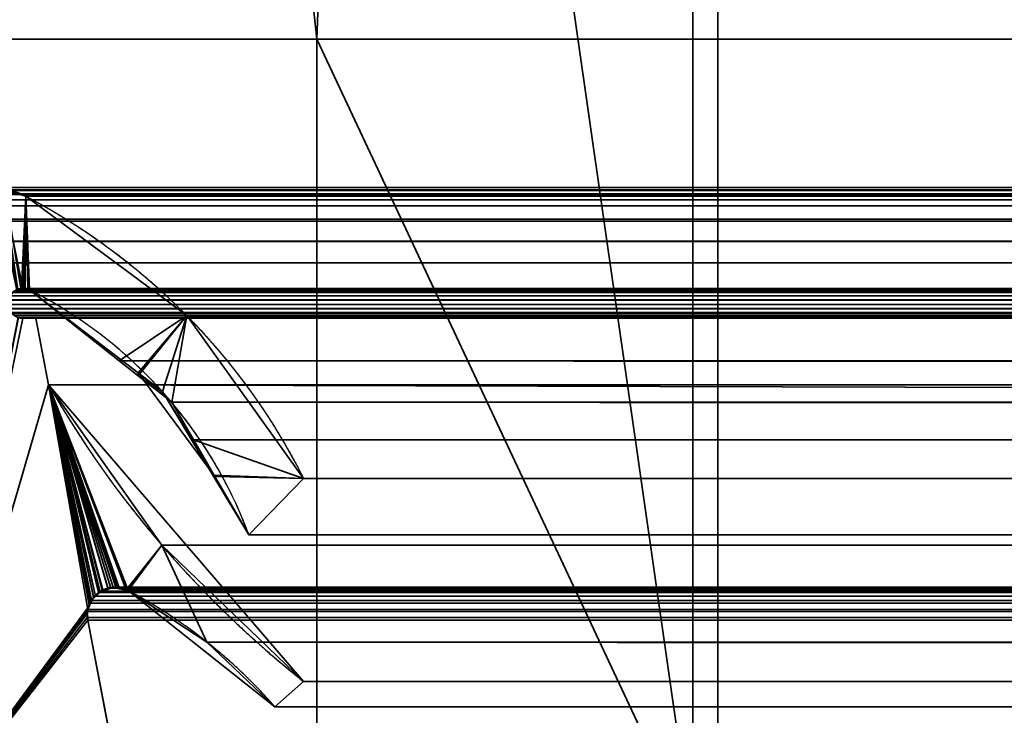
# Model space of a CAD drawing. Header units: millimetres. Extents: x -490 to 6690, y -115 to 132.
# Tile 88 of 256: x -308 to -298, y 5 to 12. Entities that reach past the tile are written whole.
import ezdxf

# ---------------------------------------------------------------- set-up
doc = ezdxf.new("R2010")
doc.units = ezdxf.units.MM
doc.layers.add('151', color=7, linetype='Continuous', true_color=0xffffff)

# ---------------------------------------------------------------- blocks, each defined once
blk = doc.blocks.new('UG_SURFACE_001')
at = {"layer": '151', "color": 252, "linetype": 'Continuous', "lineweight": 35}
for points in [[(490, -6.2, 2201.9999), (490, 113.2, 2201.9999), (-490, 113.2, 2201.9999), (-490, -6.2, 2201.9999)], [(-340, -6.2, 2052), (-340, 113.2, 2052), (340, 113.2, 2052), (340, -6.2, 2052)]]:
    blk.add_3dface(points, dxfattribs=at)
blk = doc.blocks.new('UG_SURFACE_045')
at = {"layer": '151', "color": 14, "linetype": 'Continuous', "lineweight": 35}
for points in [[(317.3, -10, 2024.3001), (317.3, 19, 2024.3001), (-317.3, 19, 2024.3001), (-317.3, -10, 2024.3001)], [(313.25, 16.25, 2020.2501), (313.25, -22, 2020.2501), (-313.25, -22, 2020.2501), (-313.25, 16.25, 2020.2501)]]:
    blk.add_3dface(points, dxfattribs=at)
blk = doc.blocks.new('UG_SURFACE_046')
at = {"layer": '151', "color": 7, "linetype": 'Continuous', "lineweight": 35}
for points in [[(-313.25, 16, 2020.2501), (-313.25, -22, 2020.2501), (313.25, -22, 2020.2501), (313.25, 16, 2020.2501)], [(313, 16, 2020), (313, -22, 2020), (-313, -22, 2020), (-313, 16, 2020)]]:
    blk.add_3dface(points, dxfattribs=at)
blk = doc.blocks.new('UG_SURFACE_053')
at = {"layer": '151', "color": 46, "linetype": 'Continuous', "lineweight": 35}
for points in [[(-308.1941, 10.5165, -8), (-308.1291, 10.4979, -8), (-307.9302, 9.5096, -8), (-307.9793, 9.503, -8)], [(-308.1291, 10.4979, -8), (-308.128, 10.4948, 2015.1279), (-307.8995, 10.4321, 2014.8995)], [(-307.8995, 10.4321, 2014.8995), (-307.8995, 10.4321, -8), (-308.1291, 10.4979, -8)], [(-308.1291, 10.4979, -8), (-307.8995, 10.4321, -8), (-307.9205, 9.511, -8), (-307.9302, 9.5096, -8)], [(-307.9793, 9.4973, 2014.9794), (-307.9457, 9.5105, 2014.9457), (-307.8995, 10.4321, 2014.8995), (-308.128, 10.4948, 2015.1279)], [(-307.8995, 10.4321, 2014.8995), (-307.9457, 9.5105, 2014.9457), (-307.9308, 9.5077, 2014.9307)], [(-307.9308, 9.5077, 2014.9307), (-307.8816, 9.4987, 2014.8816), (-307.8995, 10.4321, 2014.8995)], [(-307.8819, 9.5004, -8), (-307.9205, 9.511, -8), (-307.8995, 10.4321, -8)], [(-306.2958, 9.2394, -8), (-307.8995, 10.4321, -8), (-307.8995, 10.4321, 2014.8995), (-306.2958, 9.2394, 2013.2957)], [(-307.8995, 10.4321, -8), (-307.8633, 9.4954, -8), (-307.8819, 9.5004, -8)], [(-306.7818, 8.6672, -8), (-307.8633, 9.4954, -8), (-307.8995, 10.4321, -8), (-306.2958, 9.2394, -8)], [(-306.2958, 9.2394, 2013.2957), (-307.8995, 10.4321, 2014.8995), (-307.8633, 9.4954, 2014.8633), (-306.7795, 8.638, 2013.7796)], [(-307.8816, 9.4987, 2014.8816), (-307.8633, 9.4954, 2014.8633), (-307.8995, 10.4321, 2014.8995)], [(-307.9308, 9.5077, 2014.9307), (-307.9457, 9.5105, 2014.9457), (-307.9793, 9.503, -8)], [(-307.9457, 9.5105, 2014.9457), (-307.9793, 9.4973, 2014.9794), (-307.9793, 9.503, -8)], [(-307.9793, 9.503, -8), (-307.9302, 9.5096, -8), (-307.9308, 9.5077, 2014.9307)], [(-307.9308, 9.5077, 2014.9307), (-307.9302, 9.5096, -8), (-307.9205, 9.511, -8)], [(-307.8816, 9.4987, 2014.8816), (-307.9308, 9.5077, 2014.9307), (-307.9205, 9.511, -8)], [(-307.9205, 9.511, -8), (-307.8819, 9.5004, -8), (-307.8816, 9.4987, 2014.8816)], [(-307.8819, 9.5004, -8), (-307.8633, 9.4954, -8), (-307.8633, 9.4954, 2014.8633)], [(-307.8633, 9.4954, 2014.8633), (-307.8816, 9.4987, 2014.8816), (-307.8819, 9.5004, -8)], [(-307.8633, 9.4954, -8), (-306.7818, 8.6672, -8), (-306.7795, 8.638, 2013.7796)], [(-306.7795, 8.638, 2013.7796), (-307.8633, 9.4954, 2014.8633), (-307.8633, 9.4954, -8)], [(-306.2958, 9.2394, -8), (-306.539, 8.4812, -8), (-306.7818, 8.6672, -8)], [(-306.7795, 8.638, 2013.7796), (-306.4464, 8.3745, 2013.4463), (-306.2958, 9.2394, 2013.2957)], [(-306.0358, 7.6475, -8), (-306.539, 8.4812, -8), (-306.2958, 9.2394, -8), (-305.1319, 7.6146, -8)], [(-305.1319, 7.6146, 2012.1319), (-306.2958, 9.2394, 2013.2957), (-306.4464, 8.3745, 2013.4463), (-306.0156, 7.6345, 2013.0155)], [(-306.2958, 9.2394, 2013.2957), (-305.1319, 7.6146, 2012.1319), (-305.1319, 7.6146, -8), (-306.2958, 9.2394, -8)], [(-307.9775, 9.2228, -8), (-307.9303, 9.2132, -8), (-309, 4, -8)], [(-309, 4, 2016), (-307.9303, 9.2132, 2014.9302), (-307.9778, 9.2223, 2014.9777)], [(-307.9303, 9.2132, -8), (-307.8024, 9.2132, -8), (-307.6745, 8.5488, -8), (-309, 4, -8)], [(-309, 4, 2016), (-307.6745, 8.5488, 2014.6744), (-307.8024, 9.2132, 2014.8025), (-307.9303, 9.2132, 2014.9302)], [(-307.9775, 9.2228, -8), (-307.9778, 9.2223, 2014.9777), (-307.9303, 9.2132, 2014.9302)], [(-307.9303, 9.2132, 2014.9302), (-307.9303, 9.2132, -8), (-307.9775, 9.2228, -8)], [(-307.9303, 9.2132, 2014.9302), (-307.8024, 9.2132, 2014.8025), (-307.8024, 9.2132, -8), (-307.9303, 9.2132, -8)], [(-307.6745, 8.5488, -8), (-307.8024, 9.2132, -8), (-307.8024, 9.2132, 2014.8025), (-307.6745, 8.5488, 2014.6744)], [(-306.7818, 8.6672, -8), (-306.539, 8.4812, -8), (-306.0156, 7.6345, 2013.0155)], [(-306.0156, 7.6345, 2013.0155), (-306.4464, 8.3745, 2013.4463), (-306.7818, 8.6672, -8)], [(-306.4464, 8.3745, 2013.4463), (-306.7795, 8.638, 2013.7796), (-306.7818, 8.6672, -8)], [(-309, 4, -8), (-307.6745, 8.5488, -8), (-307.2627, 6.3582, -8), (-307.2667, 6.348, -8)], [(-307.6745, 8.5488, 2014.6744), (-309, 4, 2016), (-307.2881, 6.2761, 2014.2882), (-307.2708, 6.3496, 2014.2708)], [(-307.6745, 8.5488, -8), (-306.5441, 6.948, 2013.5441), (-305.1319, 5.5893, 2012.1319)], [(-307.6745, 8.5488, -8), (-307.6745, 8.5488, 2014.6744), (-306.5441, 6.948, 2013.5441)], [(-305.1319, 5.5893, 2012.1319), (-305.1319, 5.5893, -8), (-307.6745, 8.5488, -8)], [(-307.6745, 8.5488, -8), (-307.2468, 6.3987, -8), (-307.2627, 6.3582, -8)], [(-307.6745, 8.5488, -8), (-307.1764, 6.4747, -8), (-307.2239, 6.4235, -8)], [(-307.6745, 8.5488, -8), (-307.0832, 6.5196, -8), (-307.1621, 6.4816, -8)], [(-307.6745, 8.5488, -8), (-306.881, 6.4965, -8), (-306.901, 6.5027, -8)], [(-307.1621, 6.4816, -8), (-307.1764, 6.4747, -8), (-307.6745, 8.5488, -8)], [(-307.6745, 8.5488, -8), (-306.9799, 6.5272, -8), (-306.9877, 6.5267, -8)], [(-307.6745, 8.5488, -8), (-305.1319, 5.5893, -8), (-305.4162, 5.334, -8), (-306.881, 6.4965, -8)], [(-307.2239, 6.4235, -8), (-307.2468, 6.3987, -8), (-307.6745, 8.5488, -8)], [(-306.901, 6.5027, -8), (-306.9799, 6.5272, -8), (-307.6745, 8.5488, -8)], [(-306.9877, 6.5267, -8), (-307.0816, 6.5197, -8), (-307.0832, 6.5196, -8), (-307.6745, 8.5488, -8)], [(-307.6745, 8.5488, 2014.6744), (-307.004, 6.5289, 2014.004), (-306.9882, 6.5248, 2013.9883)], [(-306.9882, 6.5248, 2013.9883), (-306.9006, 6.5017, 2013.9005), (-306.5441, 6.948, 2013.5441), (-307.6745, 8.5488, 2014.6744)], [(-307.6745, 8.5488, 2014.6744), (-307.1343, 6.5004, 2014.1342), (-307.0808, 6.5121, 2014.0808)], [(-307.0808, 6.5121, 2014.0808), (-307.004, 6.5289, 2014.004), (-307.6745, 8.5488, 2014.6744)], [(-307.6745, 8.5488, 2014.6744), (-307.2276, 6.4258, 2014.2276), (-307.227, 6.4262, 2014.2269), (-307.1612, 6.4789, 2014.1611)], [(-307.1612, 6.4789, 2014.1611), (-307.1343, 6.5004, 2014.1342), (-307.6745, 8.5488, 2014.6744)], [(-307.2708, 6.3496, 2014.2708), (-307.2702, 6.3523, 2014.2701), (-307.6745, 8.5488, 2014.6744)], [(-307.2702, 6.3523, 2014.2701), (-307.2663, 6.359, 2014.2663), (-307.2276, 6.4258, 2014.2276), (-307.6745, 8.5488, 2014.6744)], [(-306.539, 8.4812, -8), (-306.0358, 7.6475, -8), (-306.0156, 7.6345, 2013.0155)], [(-306.0358, 7.6475, -8), (-305.6771, 7.0532, -8), (-305.6771, 7.0532, 2012.6772)], [(-305.6771, 7.0532, 2012.6772), (-306.0156, 7.6345, 2013.0155), (-306.0358, 7.6475, -8)], [(-305.1319, 7.6146, -8), (-305.6771, 7.0532, -8), (-306.0358, 7.6475, -8)], [(-306.0156, 7.6345, 2013.0155), (-305.6771, 7.0532, 2012.6772), (-305.1319, 7.6146, 2012.1319)], [(-305.6771, 7.0532, -8), (-305.1319, 7.6146, -8), (-305.1319, 7.6146, 2012.1319), (-305.6771, 7.0532, 2012.6772)], [(-306.9006, 6.5017, 2013.9005), (-306.881, 6.4965, 2013.881), (-306.5441, 6.948, 2013.5441)], [(-306.5441, 6.948, 2013.5441), (-306.881, 6.4965, 2013.881), (-306.0956, 5.9821, 2013.0956)], [(-306.0956, 5.9821, 2013.0956), (-305.4162, 5.334, 2012.4161), (-305.1319, 5.5893, 2012.1319), (-306.5441, 6.948, 2013.5441)], [(-307.1764, 6.4747, -8), (-307.1621, 6.4816, -8), (-307.1612, 6.4789, 2014.1611)], [(-307.1621, 6.4816, -8), (-307.0832, 6.5196, -8), (-307.0808, 6.5121, 2014.0808)], [(-307.0808, 6.5121, 2014.0808), (-307.1343, 6.5004, 2014.1342), (-307.1621, 6.4816, -8)], [(-307.1343, 6.5004, 2014.1342), (-307.1612, 6.4789, 2014.1611), (-307.1621, 6.4816, -8)], [(-307.0832, 6.5196, -8), (-307.0816, 6.5197, -8), (-307.0808, 6.5121, 2014.0808)], [(-306.9882, 6.5248, 2013.9883), (-307.004, 6.5289, 2014.004), (-307.0816, 6.5197, -8)], [(-307.004, 6.5289, 2014.004), (-307.0808, 6.5121, 2014.0808), (-307.0816, 6.5197, -8)], [(-307.0816, 6.5197, -8), (-306.9877, 6.5267, -8), (-306.9882, 6.5248, 2013.9883)], [(-306.9882, 6.5248, 2013.9883), (-306.9877, 6.5267, -8), (-306.9799, 6.5272, -8)], [(-306.9006, 6.5017, 2013.9005), (-306.9882, 6.5248, 2013.9883), (-306.9799, 6.5272, -8)], [(-306.9799, 6.5272, -8), (-306.901, 6.5027, -8), (-306.9006, 6.5017, 2013.9005)], [(-306.901, 6.5027, -8), (-306.881, 6.4965, -8), (-306.881, 6.4965, 2013.881)], [(-306.881, 6.4965, 2013.881), (-306.9006, 6.5017, 2013.9005), (-306.901, 6.5027, -8)], [(-306.881, 6.4965, -8), (-305.4162, 5.334, -8), (-305.4162, 5.334, 2012.4161)], [(-305.4162, 5.334, 2012.4161), (-306.0956, 5.9821, 2013.0956), (-306.881, 6.4965, -8)], [(-306.0956, 5.9821, 2013.0956), (-306.881, 6.4965, 2013.881), (-306.881, 6.4965, -8)], [(-307.2276, 6.4258, 2014.2276), (-307.2663, 6.359, 2014.2663), (-307.2627, 6.3582, -8)], [(-307.2627, 6.3582, -8), (-307.2468, 6.3987, -8), (-307.2276, 6.4258, 2014.2276)], [(-307.2468, 6.3987, -8), (-307.2239, 6.4235, -8), (-307.227, 6.4262, 2014.2269)], [(-307.227, 6.4262, 2014.2269), (-307.2276, 6.4258, 2014.2276), (-307.2468, 6.3987, -8)], [(-307.1612, 6.4789, 2014.1611), (-307.227, 6.4262, 2014.2269), (-307.2239, 6.4235, -8)], [(-307.2239, 6.4235, -8), (-307.1764, 6.4747, -8), (-307.1612, 6.4789, 2014.1611)], [(-307.2667, 6.348, -8), (-307.2845, 6.3023, -8), (-309, 4, -8)], [(-309, 4, -8), (-307.2845, 6.3023, -8), (-307.2844, 6.2716, -8)], [(-307.2708, 6.3496, 2014.2708), (-307.2881, 6.2761, 2014.2882), (-307.2845, 6.3023, -8)], [(-307.2845, 6.3023, -8), (-307.2881, 6.2761, 2014.2882), (-307.2878, 6.2716, 2014.2879)], [(-307.2878, 6.2716, 2014.2879), (-307.2844, 6.2716, -8), (-307.2845, 6.3023, -8)], [(-307.2845, 6.3023, -8), (-307.2667, 6.348, -8), (-307.2708, 6.3496, 2014.2708)], [(-307.2702, 6.3523, 2014.2701), (-307.2708, 6.3496, 2014.2708), (-307.2667, 6.348, -8)], [(-307.2663, 6.359, 2014.2663), (-307.2702, 6.3523, 2014.2701), (-307.2667, 6.348, -8)], [(-307.2667, 6.348, -8), (-307.2627, 6.3582, -8), (-307.2663, 6.359, 2014.2663)], [(-307.2878, 6.2716, 2014.2879), (-307.2881, 6.2761, 2014.2882), (-309, 4, 2016)], [(-307.2844, 6.2716, -8), (-307.2842, 6.1988, -8), (-309, 4, -8)], [(-309, 4, 2016), (-307.2842, 6.1988, 2014.2841), (-307.2878, 6.2716, 2014.2879)], [(-309, 4, -8), (-307.2842, 6.1988, -8), (-307.0519, 4.9927, -8)], [(-307.0519, 4.9927, 2014.0519), (-307.2842, 6.1988, 2014.2841), (-309, 4, 2016)], [(-307.2844, 6.2716, -8), (-307.2878, 6.2716, 2014.2879), (-307.2842, 6.1988, 2014.2841)], [(-307.2842, 6.1988, 2014.2841), (-307.2842, 6.1988, -8), (-307.2844, 6.2716, -8)], [(-307.0519, 4.9927, -8), (-307.2842, 6.1988, -8), (-307.2842, 6.1988, 2014.2841), (-307.0519, 4.9927, 2014.0519)], [(-305.4162, 5.334, -8), (-305.1319, 5.5893, -8), (-305.1319, 5.5893, 2012.1319), (-305.4162, 5.334, 2012.4161)]]:
    blk.add_3dface(points, dxfattribs=at)
blk = doc.blocks.new('UG_SURFACE_054')
at = {"layer": '151', "color": 46, "linetype": 'Continuous', "lineweight": 35}
for points in [[(-308.2112, 10.5176, 2015.2111), (-308.3244, 10.4957, 2015.3244), (308.3244, 10.4957, 2015.3244)], [(-308.2112, 10.5176, 2015.2111), (308.3244, 10.4957, 2015.3244), (308.2112, 10.5176, 2015.2111)], [(308.2112, 10.5176, 2015.2111), (-308.1089, 10.4895, 2015.1088), (-308.2112, 10.5176, 2015.2111)], [(-308.2112, 10.5176, 2015.2111), (-308.1089, 10.4895, 2015.1088), (-307.9501, 9.5088, 2014.95), (-307.9922, 9.4923, 2014.9922)], [(308.2112, 10.5176, 2015.2111), (308.1089, 10.4895, 2015.1088), (-308.1089, 10.4895, 2015.1088)], [(-308.6605, 10.3959, 2015.6605), (308.6605, 10.3959, 2015.6605), (308.5645, 10.4492, 2015.5644)], [(-308.5645, 10.4492, 2015.5644), (-308.6605, 10.3959, 2015.6605), (308.5645, 10.4492, 2015.5644)], [(308.5645, 10.4492, 2015.5644), (308.5384, 10.4542, 2015.5385), (-308.5384, 10.4542, 2015.5385), (-308.5645, 10.4492, 2015.5644)], [(308.3244, 10.4957, 2015.3244), (-308.3244, 10.4957, 2015.3244), (-308.5384, 10.4542, 2015.5385), (308.5384, 10.4542, 2015.5385)], [(307.8995, 10.4321, 2014.8995), (-307.8995, 10.4321, 2014.8995), (-308.1089, 10.4895, 2015.1088), (308.1089, 10.4895, 2015.1088)], [(-308.1089, 10.4895, 2015.1088), (-307.8995, 10.4321, 2014.8995), (-307.9457, 9.5105, 2014.9457), (-307.9501, 9.5088, 2014.95)], [(-307.9062, 9.5032, 2014.9062), (-307.9457, 9.5105, 2014.9457), (-307.8995, 10.4321, 2014.8995)], [(-307.8995, 10.4321, 2014.8995), (-307.8633, 9.4954, 2014.8633), (-307.9062, 9.5032, 2014.9062)], [(-306.2958, 9.2394, 2013.2957), (-307.8995, 10.4321, 2014.8995), (307.8995, 10.4321, 2014.8995), (306.2958, 9.2394, 2013.2957)], [(-306.9704, 8.789, 2013.9704), (-307.8633, 9.4954, 2014.8633), (-307.8995, 10.4321, 2014.8995), (-306.2958, 9.2394, 2013.2957)], [(308.8611, 10.2028, 2015.861), (308.7221, 10.3366, 2015.722), (-308.7221, 10.3366, 2015.722), (-308.8611, 10.2028, 2015.861)], [(-308.6605, 10.3959, 2015.6605), (-308.7221, 10.3366, 2015.722), (308.7221, 10.3366, 2015.722)], [(-308.6605, 10.3959, 2015.6605), (308.7221, 10.3366, 2015.722), (308.6605, 10.3959, 2015.6605)], [(308.8716, 10.1812, 2015.8715), (-308.8716, 10.1812, 2015.8715), (-308.9671, 9.9843, 2015.9671), (308.9671, 9.9843, 2015.9671)], [(-308.8716, 10.1812, 2015.8715), (308.8716, 10.1812, 2015.8715), (308.8611, 10.2028, 2015.861)], [(-308.8611, 10.2028, 2015.861), (-308.8716, 10.1812, 2015.8715), (308.8611, 10.2028, 2015.861)], [(-308.9698, 9.9788, 2015.9698), (-309, 9.7678, 2016), (309, 9.7678, 2016)], [(308.9698, 9.9788, 2015.9698), (308.9671, 9.9843, 2015.9671), (-308.9671, 9.9843, 2015.9671), (-308.9698, 9.9788, 2015.9698)], [(-308.9698, 9.9788, 2015.9698), (309, 9.7678, 2016), (308.9698, 9.9788, 2015.9698)], [(-309, 9.7678, 2016), (-309, 4, 2016), (309, 4, 2016), (309, 9.7678, 2016)], [(308.0749, 9.3964, 2015.075), (-308.0749, 9.3964, 2015.075), (-308.0595, 9.4365, 2015.0595)], [(-308.0595, 9.4365, 2015.0595), (-308.0584, 9.4378, 2015.0585), (308.0584, 9.4378, 2015.0585), (308.0595, 9.4365, 2015.0595)], [(308.0595, 9.4365, 2015.0595), (308.0749, 9.3964, 2015.075), (-308.0595, 9.4365, 2015.0595)], [(308.0584, 9.4378, 2015.0585), (-308.0584, 9.4378, 2015.0585), (-308.0293, 9.4707, 2015.0292), (308.0293, 9.4707, 2015.0292)], [(308.0198, 9.4814, 2015.0197), (-308.0293, 9.4707, 2015.0292), (-308.0198, 9.4814, 2015.0197)], [(308.0198, 9.4814, 2015.0197), (308.0293, 9.4707, 2015.0292), (-308.0293, 9.4707, 2015.0292)], [(-308.0198, 9.4814, 2015.0197), (-307.9922, 9.4923, 2014.9922), (307.9922, 9.4923, 2014.9922), (308.0198, 9.4814, 2015.0197)], [(307.9922, 9.4923, 2014.9922), (-307.9922, 9.4923, 2014.9922), (-307.9501, 9.5088, 2014.95), (307.9501, 9.5088, 2014.95)], [(307.9457, 9.5105, 2014.9457), (-307.9501, 9.5088, 2014.95), (-307.9457, 9.5105, 2014.9457)], [(307.9457, 9.5105, 2014.9457), (307.9501, 9.5088, 2014.95), (-307.9501, 9.5088, 2014.95)], [(-307.9457, 9.5105, 2014.9457), (307.9062, 9.5032, 2014.9062), (307.9457, 9.5105, 2014.9457)], [(-307.9457, 9.5105, 2014.9457), (-307.9062, 9.5032, 2014.9062), (307.9062, 9.5032, 2014.9062)], [(307.9062, 9.5032, 2014.9062), (-307.9062, 9.5032, 2014.9062), (-307.8633, 9.4954, 2014.8633), (307.8633, 9.4954, 2014.8633)], [(307.8633, 9.4954, 2014.8633), (-307.8633, 9.4954, 2014.8633), (-306.9704, 8.789, 2013.9704), (306.9704, 8.789, 2013.9704)], [(-308.0789, 9.3503, 2015.0788), (-308.0787, 9.3521, 2015.0788), (308.0697, 9.3094, 2015.0697)], [(308.0697, 9.3094, 2015.0697), (-308.0697, 9.3094, 2015.0697), (-308.0789, 9.3503, 2015.0788)], [(308.0787, 9.3521, 2015.0788), (-308.0787, 9.3521, 2015.0788), (-308.0761, 9.3934, 2015.0762)], [(-308.0787, 9.3521, 2015.0788), (308.0787, 9.3521, 2015.0788), (308.0789, 9.3503, 2015.0788)], [(308.0789, 9.3503, 2015.0788), (308.0697, 9.3094, 2015.0697), (-308.0787, 9.3521, 2015.0788)], [(-308.0761, 9.3934, 2015.0762), (-308.0749, 9.3964, 2015.075), (308.0749, 9.3964, 2015.075), (308.0761, 9.3934, 2015.0762)], [(308.0761, 9.3934, 2015.0762), (308.0787, 9.3521, 2015.0788), (-308.0761, 9.3934, 2015.0762)], [(308.0697, 9.3094, 2015.0697), (308.0693, 9.3087, 2015.0692), (-308.0693, 9.3087, 2015.0692), (-308.0697, 9.3094, 2015.0697)], [(308.0464, 9.2708, 2015.0464), (-308.0464, 9.2708, 2015.0464), (-308.0693, 9.3087, 2015.0692), (308.0693, 9.3087, 2015.0692)], [(-308.042, 9.2636, 2015.0421), (-308.0464, 9.2708, 2015.0464), (308.0464, 9.2708, 2015.0464)], [(-308.042, 9.2636, 2015.0421), (308.0464, 9.2708, 2015.0464), (308.042, 9.2636, 2015.0421)], [(308.042, 9.2636, 2015.0421), (308.0132, 9.2433, 2015.0132), (-308.0132, 9.2433, 2015.0132), (-308.042, 9.2636, 2015.0421)], [(-308.0132, 9.2433, 2015.0132), (308.0132, 9.2433, 2015.0132), (307.9855, 9.2237, 2014.9856)], [(-307.9855, 9.2237, 2014.9856), (-308.0132, 9.2433, 2015.0132), (307.9855, 9.2237, 2014.9856)], [(-306.2958, 9.2394, 2013.2957), (-306.4464, 8.3745, 2013.4463), (-306.9704, 8.789, 2013.9704)], [(-306.2288, 8.0006, 2013.2287), (-306.4464, 8.3745, 2013.4463), (-306.2958, 9.2394, 2013.2957), (-305.1319, 7.6146, 2012.1319)], [(306.2958, 9.2394, 2013.2957), (305.1319, 7.6146, 2012.1319), (-305.1319, 7.6146, 2012.1319), (-306.2958, 9.2394, 2013.2957)], [(-307.9742, 9.2216, 2014.9744), (-307.9303, 9.2132, 2014.9302), (-309, 4, 2016)], [(-307.9303, 9.2132, 2014.9302), (-307.8024, 9.2132, 2014.8025), (-307.6745, 8.5488, 2014.6744), (-309, 4, 2016)], [(307.9855, 9.2237, 2014.9856), (307.9742, 9.2216, 2014.9744), (-307.9742, 9.2216, 2014.9744), (-307.9855, 9.2237, 2014.9856)], [(307.9303, 9.2132, 2014.9302), (-307.9303, 9.2132, 2014.9302), (-307.9742, 9.2216, 2014.9744), (307.9742, 9.2216, 2014.9744)], [(307.9303, 9.2132, 2014.9302), (307.8024, 9.2132, 2014.8025), (-307.8024, 9.2132, 2014.8025), (-307.9303, 9.2132, 2014.9302)], [(-307.6745, 8.5488, 2014.6744), (-307.8024, 9.2132, 2014.8025), (307.8024, 9.2132, 2014.8025), (307.6745, 8.5488, 2014.6744)], [(306.4464, 8.3745, 2013.4463), (-306.9704, 8.789, 2013.9704), (-306.4464, 8.3745, 2013.4463)], [(306.4464, 8.3745, 2013.4463), (306.9704, 8.789, 2013.9704), (-306.9704, 8.789, 2013.9704)], [(-309, 4, 2016), (-307.6745, 8.5488, 2014.6744), (-307.2834, 6.3076, 2014.2834), (-307.2846, 6.2874, 2014.2846)], [(-307.6745, 8.5488, 2014.6744), (307.6745, 8.5488, 2014.6744), (306.5441, 6.948, 2013.5441)], [(-306.5441, 6.948, 2013.5441), (-307.6745, 8.5488, 2014.6744), (306.5441, 6.948, 2013.5441)], [(-307.6745, 8.5488, 2014.6744), (-307.1764, 6.4747, 2014.1764), (-307.1765, 6.4747, 2014.1764)], [(-307.6745, 8.5488, 2014.6744), (-307.0314, 6.5283, 2014.0314), (-307.0531, 6.5203, 2014.0531)], [(-307.1765, 6.4747, 2014.1764), (-307.2075, 6.4407, 2014.2076), (-307.6745, 8.5488, 2014.6744)], [(-307.2075, 6.4407, 2014.2076), (-307.2488, 6.3955, 2014.2488), (-307.6745, 8.5488, 2014.6744)], [(-307.0531, 6.5203, 2014.0531), (-307.1369, 6.4893, 2014.137), (-307.6745, 8.5488, 2014.6744)], [(-307.6745, 8.5488, 2014.6744), (-306.5441, 6.948, 2013.5441), (-306.881, 6.4965, 2013.881), (-306.9663, 6.5145, 2013.9663)], [(-307.1369, 6.4893, 2014.137), (-307.1764, 6.4747, 2014.1764), (-307.6745, 8.5488, 2014.6744)], [(-307.6745, 8.5488, 2014.6744), (-307.2488, 6.3955, 2014.2488), (-307.2586, 6.3707, 2014.2586)], [(-306.9663, 6.5145, 2013.9663), (-307.0314, 6.5283, 2014.0314), (-307.6745, 8.5488, 2014.6744)], [(-307.2586, 6.3707, 2014.2586), (-307.2834, 6.3076, 2014.2834), (-307.6745, 8.5488, 2014.6744)], [(-306.4464, 8.3745, 2013.4463), (306.2288, 8.0006, 2013.2287), (306.4464, 8.3745, 2013.4463)], [(-306.4464, 8.3745, 2013.4463), (-306.2288, 8.0006, 2013.2287), (306.2288, 8.0006, 2013.2287)], [(306.2288, 8.0006, 2013.2287), (-306.2288, 8.0006, 2013.2287), (-305.6771, 7.0532, 2012.6772), (305.6771, 7.0532, 2012.6772)], [(-305.1319, 7.6146, 2012.1319), (-305.6771, 7.0532, 2012.6772), (-306.2288, 8.0006, 2013.2287)], [(-305.6771, 7.0532, 2012.6772), (-305.1319, 7.6146, 2012.1319), (305.1319, 7.6146, 2012.1319), (305.6771, 7.0532, 2012.6772)], [(-306.0956, 5.9821, 2013.0956), (-306.881, 6.4965, 2013.881), (-306.5441, 6.948, 2013.5441)], [(306.5441, 6.948, 2013.5441), (305.1319, 5.5893, 2012.1319), (-305.1319, 5.5893, 2012.1319), (-306.5441, 6.948, 2013.5441)], [(-306.5441, 6.948, 2013.5441), (-305.1319, 5.5893, 2012.1319), (-305.4162, 5.334, 2012.4161), (-306.0956, 5.9821, 2013.0956)], [(307.2084, 6.4411, 2014.2083), (-307.1764, 6.4747, 2014.1764), (-307.1369, 6.4893, 2014.137)], [(-307.1369, 6.4893, 2014.137), (-307.0531, 6.5203, 2014.0531), (307.0532, 6.5181, 2014.0531)], [(307.0532, 6.5181, 2014.0531), (307.1343, 6.5004, 2014.1342), (-307.1369, 6.4893, 2014.137)], [(307.1343, 6.5004, 2014.1342), (307.1382, 6.4973, 2014.1382), (-307.1369, 6.4893, 2014.137)], [(-307.1369, 6.4893, 2014.137), (307.1382, 6.4973, 2014.1382), (307.2084, 6.4411, 2014.2083)], [(307.004, 6.5289, 2014.004), (-307.0531, 6.5203, 2014.0531), (-307.0314, 6.5283, 2014.0314)], [(307.004, 6.5289, 2014.004), (307.0532, 6.5181, 2014.0531), (-307.0531, 6.5203, 2014.0531)], [(-307.0314, 6.5283, 2014.0314), (306.966, 6.5189, 2013.9661), (307.004, 6.5289, 2014.004)], [(-307.0314, 6.5283, 2014.0314), (-306.9663, 6.5145, 2013.9663), (306.966, 6.5189, 2013.9661)], [(306.966, 6.5189, 2013.9661), (-306.9663, 6.5145, 2013.9663), (-306.881, 6.4965, 2013.881)], [(-306.881, 6.4965, 2013.881), (306.881, 6.4965, 2013.881), (306.966, 6.5189, 2013.9661)], [(306.0956, 5.9821, 2013.0956), (-306.881, 6.4965, 2013.881), (-306.0956, 5.9821, 2013.0956)], [(306.0956, 5.9821, 2013.0956), (306.881, 6.4965, 2013.881), (-306.881, 6.4965, 2013.881)], [(307.2276, 6.4258, 2014.2276), (-307.2586, 6.3707, 2014.2586), (-307.2488, 6.3955, 2014.2488)], [(307.2276, 6.4258, 2014.2276), (307.2595, 6.3707, 2014.2596), (-307.2586, 6.3707, 2014.2586)], [(-307.2488, 6.3955, 2014.2488), (-307.2075, 6.4407, 2014.2076), (307.2084, 6.4411, 2014.2083)], [(307.2084, 6.4411, 2014.2083), (307.2276, 6.4258, 2014.2276), (-307.2488, 6.3955, 2014.2488)], [(307.2084, 6.4411, 2014.2083), (-307.2075, 6.4407, 2014.2076), (-307.1765, 6.4747, 2014.1764)], [(307.2084, 6.4411, 2014.2083), (-307.1765, 6.4747, 2014.1764), (-307.1764, 6.4747, 2014.1764)], [(-307.2846, 6.2874, 2014.2846), (-307.2882, 6.2275, 2014.2882), (-309, 4, 2016)], [(-307.2882, 6.2275, 2014.2882), (-307.2846, 6.2874, 2014.2846), (307.2855, 6.287, 2014.2856)], [(-307.2842, 6.1988, 2014.2841), (-307.2882, 6.2275, 2014.2882), (307.2855, 6.287, 2014.2856)], [(307.2702, 6.3523, 2014.2701), (-307.2846, 6.2874, 2014.2846), (-307.2834, 6.3076, 2014.2834)], [(307.2702, 6.3523, 2014.2701), (307.2855, 6.287, 2014.2856), (-307.2846, 6.2874, 2014.2846)], [(307.2855, 6.287, 2014.2856), (307.2881, 6.2761, 2014.2882), (-307.2842, 6.1988, 2014.2841)], [(-307.2834, 6.3076, 2014.2834), (-307.2586, 6.3707, 2014.2586), (307.2595, 6.3707, 2014.2596)], [(307.2595, 6.3707, 2014.2596), (307.2702, 6.3523, 2014.2701), (-307.2834, 6.3076, 2014.2834)], [(-309, 4, 2016), (-307.2882, 6.2275, 2014.2882), (-307.2842, 6.1988, 2014.2841)], [(-307.2842, 6.1988, 2014.2841), (-307.0519, 4.9927, 2014.0519), (-309, 4, 2016)], [(307.2881, 6.2761, 2014.2882), (307.2842, 6.1988, 2014.2841), (-307.2842, 6.1988, 2014.2841)], [(-307.0519, 4.9927, 2014.0519), (-307.2842, 6.1988, 2014.2841), (307.2842, 6.1988, 2014.2841), (307.0519, 4.9927, 2014.0519)], [(-306.0956, 5.9821, 2013.0956), (305.4162, 5.334, 2012.4161), (306.0956, 5.9821, 2013.0956)], [(-306.0956, 5.9821, 2013.0956), (-305.4162, 5.334, 2012.4161), (305.4162, 5.334, 2012.4161)], [(-305.4162, 5.334, 2012.4161), (-305.1319, 5.5893, 2012.1319), (305.1319, 5.5893, 2012.1319), (305.4162, 5.334, 2012.4161)]]:
    blk.add_3dface(points, dxfattribs=at)
blk = doc.blocks.new('UG_SURFACE_069')
at = {"layer": '151', "color": 254, "linetype": 'Continuous', "lineweight": 35}
for points in [[(-301.25, 4, 2008.25), (-301.25, 111.75, 2008.25), (-313, 111.75, 2020), (-313, 86, 2020)], [(-313, 21, -8), (-301.25, 111.75, -8), (-305, 12, -8), (-309, 12, -8)], [(-301.25, 111.75, -8), (-301.25, 4, -8), (-305, 4, -8), (-305, 12, -8)], [(-301.25, 111.75, 2008.25), (-301.25, 4, 2008.25), (-301.25, 4, -8), (-301.25, 111.75, -8)], [(-301.25, 4, 2008.25), (-313, 86, 2020), (-305, 12, 2012.0001)], [(-313, 21, 2020), (-309, 12, 2016), (-305, 12, 2012.0001), (-313, 86, 2020)], [(-305, 12, 2012.0001), (-309, 12, 2016), (-309, 12, -8), (-305, 12, -8)], [(-305, 4, 2012.0001), (-305, 12, 2012.0001), (-305, 12, -8), (-305, 4, -8)], [(-305, 12, 2012.0001), (-305, 4, 2012.0001), (-301.25, 4, 2008.25)]]:
    blk.add_3dface(points, dxfattribs=at)
blk = doc.blocks.new('UG_SURFACE_071')
at = {"layer": '151', "color": 7, "linetype": 'Continuous', "lineweight": 35}
for points in [[(-301.25, 111.75, 2008.25), (-301.25, 4, 2008.25), (-301, 4, 2007.9999), (-301, 111.75, 2007.9999)], [(-301, 111.75, -8), (-301, 4, -8), (-301.25, 4, -8), (-301.25, 111.75, -8)], [(-301.25, 4, 2008.25), (-301.25, 111.75, 2008.25), (-301.25, 111.75, -8), (-301.25, 4, -8)], [(-301, 4, -8), (-301, 111.75, -8), (-301, 111.75, 2007.9999), (-301, 4, 2007.9999)]]:
    blk.add_3dface(points, dxfattribs=at)
blk = doc.blocks.new('UG_SURFACE_072')
at = {"layer": '151', "color": 254, "linetype": 'Continuous', "lineweight": 35}
for points in [[(323.25, 111.75, 2030.2501), (-323.25, 111.75, 2030.2501), (-323.25, -10, 2030.2501), (323.25, -10, 2030.2501)], [(-313, 86, 2020), (-313, 111.75, 2020), (-301.25, 111.75, 2008.25), (-301.25, 4, 2008.25)], [(301.25, 111.75, 2008.25), (301.25, 4, 2008.25), (-301.25, 4, 2008.25), (-301.25, 111.75, 2008.25)], [(-305, 12, 2012.0001), (-309, 12, 2016), (-317.5, 86, 2024.4999), (-313, 86, 2020)], [(-305, 12, 2012.0001), (-313, 86, 2020), (-301.25, 4, 2008.25)], [(317.5, 21, 2024.4999), (317.5, -8, 2024.4999), (-317.5, -8, 2024.4999), (-317.5, 21, 2024.4999)], [(313, 4, 2020), (313, 21, 2020), (-313, 21, 2020), (-313, 4, 2020)], [(309, 12, 2016), (309, 4, 2016), (-309, 4, 2016), (-309, 12, 2016)], [(309, 12, 2016), (-309, 12, 2016), (-305, 12, 2012.0001), (305, 12, 2012.0001)], [(305, 4, 2012.0001), (305, 12, 2012.0001), (-305, 12, 2012.0001), (-305, 4, 2012.0001)], [(-301.25, 4, 2008.25), (-305, 4, 2012.0001), (-305, 12, 2012.0001)]]:
    blk.add_3dface(points, dxfattribs=at)
blk = doc.blocks.new('UG_SURFACE_073')
at = {"layer": '151', "color": 7, "linetype": 'Continuous', "lineweight": 35}
for points in [[(301.25, 4, 2008.25), (301.25, 111.75, 2008.25), (-301.25, 111.75, 2008.25), (-301.25, 4, 2008.25)], [(-301, 111.75, 2007.9999), (-301, 4, 2007.9999), (-301.25, 4, 2008.25), (-301.25, 111.75, 2008.25)], [(-301, 4, 2007.9999), (-301, 111.75, 2007.9999), (301, 111.75, 2007.9999), (301, 4, 2007.9999)]]:
    blk.add_3dface(points, dxfattribs=at)

msp = doc.modelspace()

# ---------------------------------------------------------------- linework, layer by layer
at = {"layer": '151', "color": 253, "linetype": 'Continuous', "lineweight": -3}
for p, q in [((-301.25, 4, 2008.25), (-301.25, 111.75, 2008.25)), ((-301.25, 4, 2008.25), (-301.25, 111.75, 2008.25)), ((-301.25, 4, -8), (-301.25, 111.75, -8)), ((-301.25, 111.75, -8), (-301.25, 4, -8)), ((-301.25, 111.75, 2008.25), (-301.25, 4, 2008.25)), ((-301.25, 111.75, 2008.25), (-301.25, 4, 2008.25)), ((-301, 4, 2008), (-301, 111.75, 2008)), ((-301, 4, -8), (-301, 111.75, -8)), ((-301, 4, 2008), (-301, 111.75, 2008)), ((-309, 12, 2016), (-305, 12, 2012)), ((-305, 12, -8), (-309, 12, -8)), ((-305, 12, 2012), (-309, 12, 2016)), ((309, 12, 2016), (-309, 12, 2016)), ((-305, 4, 2012), (-305, 12, 2012)), ((305, 12, 2012), (-305, 12, 2012)), ((-305, 4, 2012), (-305, 12, 2012)), ((-305, 12, 2012), (-305, 12, -8)), ((-305, 4, -8), (-305, 12, -8)), ((305, 12, 2012), (-305, 12, 2012)), ((-307.8995, 10.4321, 2014.8995), (-307.8995, 10.4321, -8)), ((307.8995, 10.4321, 2014.8995), (-307.8995, 10.4321, 2014.8995)), ((309, 9.7678, 2016), (-309, 9.7678, 2016)), ((307.8633, 9.4954, 2014.8633), (-307.8633, 9.4954, 2014.8633)), ((-307.8633, 9.4954, 2014.8633), (-307.8633, 9.4954, -8)), ((-307.9303, 9.2132, 2014.9303), (-307.8024, 9.2132, 2014.8024)), ((307.9303, 9.2132, 2014.9303), (-307.9303, 9.2132, 2014.9303)), ((-307.8024, 9.2132, 2014.8024), (-307.9303, 9.2132, 2014.9303)), ((-307.9303, 9.2132, 2014.9303), (-307.9303, 9.2132, -8)), ((-307.8024, 9.2132, -8), (-307.9303, 9.2132, -8)), ((-307.6745, 8.5488, 2014.6745), (-307.8024, 9.2132, 2014.8024)), ((-307.8024, 9.2132, 2014.8024), (-307.6745, 8.5488, 2014.6745)), ((307.8024, 9.2132, 2014.8024), (-307.8024, 9.2132, 2014.8024)), ((-307.8024, 9.2132, 2014.8024), (-307.8024, 9.2132, -8)), ((-307.6745, 8.5488, -8), (-307.8024, 9.2132, -8)), ((-307.6745, 8.5488, 2014.6745), (-307.6745, 8.5488, -8)), ((307.6745, 8.5488, 2014.6745), (-307.6745, 8.5488, 2014.6745)), ((-305.6771, 7.0532, 2012.6771), (-305.1318, 7.6146, 2012.1318)), ((-305.6771, 7.0532, 2012.6771), (-305.1318, 7.6146, 2012.1318)), ((-305.6771, 7.0532, -8), (-305.1318, 7.6146, -8)), ((-305.1318, 7.6146, 2012.1318), (-305.1318, 7.6146, -8)), ((305.1318, 7.6146, 2012.1318), (-305.1318, 7.6146, 2012.1318)), ((-305.6771, 7.0532, 2012.6771), (-305.6771, 7.0532, -8)), ((305.6771, 7.0532, 2012.6771), (-305.6771, 7.0532, 2012.6771)), ((-306.881, 6.4965, 2013.881), (-306.881, 6.4965, -8)), ((306.881, 6.4965, 2013.881), (-306.881, 6.4965, 2013.881)), ((307.2842, 6.1988, 2014.2842), (-307.2842, 6.1988, 2014.2842)), ((-307.2842, 6.1988, 2014.2842), (-307.2842, 6.1988, -8)), ((-307.0519, 4.9927, -8), (-307.2842, 6.1988, -8)), ((-307.0519, 4.9927, 2014.0519), (-307.2842, 6.1988, 2014.2842)), ((-307.0519, 4.9927, 2014.0519), (-307.2842, 6.1988, 2014.2842)), ((-305.1318, 5.5893, 2012.1318), (-305.4162, 5.334, 2012.4162)), ((-305.4162, 5.334, -8), (-305.1318, 5.5893, -8)), ((-305.4162, 5.334, 2012.4162), (-305.1318, 5.5893, 2012.1318)), ((-305.1318, 5.5893, 2012.1318), (-305.1318, 5.5893, -8)), ((305.1318, 5.5893, 2012.1318), (-305.1318, 5.5893, 2012.1318)), ((-305.4162, 5.334, 2012.4162), (-305.4162, 5.334, -8)), ((305.4162, 5.334, 2012.4162), (-305.4162, 5.334, 2012.4162))]:
    msp.add_line(p, q, dxfattribs=at)
at = {"layer": '151', "color": 253, "linetype": 'Continuous', "lineweight": -3, "extrusion": (0, 0, -1)}
for centre, radius, start, end in [((308.2493, 9.7678, 8), 0.7507, 0, 117.76528), ((308.2493, 9.7678, 8), 0.7507, 0, 117.76528), ((310.9178, 4.6991, 8), 6.479, 117.76528, 153.25636)]:
    msp.add_arc(centre, radius, start, end, dxfattribs=at)
at = {"layer": '151', "color": 253, "linetype": 'Continuous', "lineweight": -3}
for centre, radius, start, end in [((-307.9303, 9.3622, -8), 0.1491, 63.27542, 270), ((-309.8794, 5.491, -8), 4.4833, 20.3926, 63.27542), ((-298.7046, 13.6831, -8), 10.3354, 209.78629, 231.54702), ((-307.0115, 6.2513, -8), 0.2777, 61.99146, 190.90145), ((-309.3074, 1.9348, -8), 5.1669, 41.13931, 61.99146)]:
    msp.add_arc(centre, radius, start, end, dxfattribs=at)
for points, weights in [([(-309, 9.7678, 2016), (-309, 10.1915, 2016), (-308.7294, 10.5633, 2015.7294), (-308.2745, 10.6295, 2015.2745), (-307.8995, 10.4321, 2014.8995)], [1, 0.758396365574, 0.677861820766, 0.758396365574, 1]), ([(-309, 9.7678, 2016), (-309, 10.1915, 2016), (-308.7294, 10.5633, 2015.7294), (-308.2745, 10.6295, 2015.2745), (-307.8995, 10.4321, 2014.8995)], [1, 0.758396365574, 0.677861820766, 0.758396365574, 1]), ([(-307.8995, 10.4321, 2014.8995), (-307.0046, 9.9609, 2014.0046), (-306.2201, 9.3138, 2013.2201), (-305.587, 8.5179, 2012.587), (-305.1318, 7.6146, 2012.1318)], [1, 0.976209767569, 0.968279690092, 0.976209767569, 1]), ([(-307.8995, 10.4321, 2014.8995), (-307.0046, 9.9609, 2014.0046), (-306.2201, 9.3138, 2013.2201), (-305.587, 8.5179, 2012.587), (-305.1318, 7.6146, 2012.1318)], [1, 0.976209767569, 0.968279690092, 0.976209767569, 1]), ([(-305.6771, 7.0532, 2012.6771), (-305.9729, 7.8488, 2012.9729), (-306.4582, 8.5535, 2013.4582), (-307.1051, 9.1137, 2014.1051), (-307.8633, 9.4954, 2014.8633)], [1, 0.965395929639, 0.953861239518, 0.965395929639, 1]), ([(-305.6771, 7.0532, 2012.6771), (-305.9729, 7.8488, 2012.9729), (-306.4582, 8.5535, 2013.4582), (-307.1051, 9.1137, 2014.1051), (-307.8633, 9.4954, 2014.8633)], [1, 0.965395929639, 0.953861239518, 0.965395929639, 1]), ([(-307.6745, 8.5488, 2014.6745), (-307.1855, 7.6946, 2014.1855), (-306.5916, 6.9071, 2013.5916), (-305.9027, 6.2014, 2012.9027), (-305.1318, 5.5893, 2012.1318)], [1, 0.991011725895, 0.988015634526, 0.991011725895, 1]), ([(-307.6745, 8.5488, 2014.6745), (-307.1855, 7.6946, 2014.1855), (-306.5916, 6.9071, 2013.5916), (-305.9027, 6.2014, 2012.9027), (-305.1318, 5.5893, 2012.1318)], [1, 0.991011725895, 0.988015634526, 0.991011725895, 1]), ([(-305.4162, 5.334, 2012.4162), (-305.7263, 5.689, 2012.7263), (-306.0777, 6.0046, 2013.0777), (-306.4648, 6.2751, 2013.4648), (-306.881, 6.4965, 2013.881)], [1, 0.991744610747, 0.988992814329, 0.991744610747, 1]), ([(-305.4162, 5.334, 2012.4162), (-305.7263, 5.689, 2012.7263), (-306.0777, 6.0046, 2013.0777), (-306.4648, 6.2751, 2013.4648), (-306.881, 6.4965, 2013.881)], [1, 0.991744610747, 0.988992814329, 0.991744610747, 1])]:
    msp.add_rational_spline(points, weights, degree=4, dxfattribs=at)
for points, weights, knots in [([(-307.8633, 9.4954, 2014.8633), (-307.9009, 9.5143, 2014.9009), (-307.9519, 9.5218, 2014.9519), (-307.9991, 9.501, 2014.9991), (-308.0616, 9.4444, 2015.0616), (-308.087, 9.3994, 2015.087), (-308.0845, 9.3479, 2015.0845), (-308.0542, 9.2692, 2015.0542), (-308.0214, 9.2294, 2015.0214), (-307.9725, 9.2132, 2014.9725), (-307.9303, 9.2132, 2014.9303)], [1, 1, 0.979485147, 1, 1, 0.979485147, 1, 1, 0.979485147, 1, 1], [0, 0, 0, 0, 0, 0.333333, 0.333333, 0.333333, 0.666667, 0.666667, 0.666667, 1, 1, 1, 1, 1]), ([(-307.8633, 9.4954, 2014.8633), (-307.9009, 9.5143, 2014.9009), (-307.9519, 9.5218, 2014.9519), (-307.9991, 9.501, 2014.9991), (-308.0616, 9.4444, 2015.0616), (-308.087, 9.3994, 2015.087), (-308.0845, 9.3479, 2015.0845), (-308.0542, 9.2692, 2015.0542), (-308.0214, 9.2294, 2015.0214), (-307.9725, 9.2132, 2014.9725), (-307.9303, 9.2132, 2014.9303)], [1, 1, 0.979485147, 1, 1, 0.979485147, 1, 1, 0.979485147, 1, 1], [0, 0, 0, 0, 0, 0.333333, 0.333333, 0.333333, 0.666667, 0.666667, 0.666667, 1, 1, 1, 1, 1]), ([(-306.881, 6.4965, 2013.881), (-306.9464, 6.5313, 2013.9464), (-307.0333, 6.5472, 2014.0333), (-307.1169, 6.5187, 2014.1169), (-307.236, 6.4307, 2014.236), (-307.2878, 6.3592, 2014.2878), (-307.2982, 6.2715, 2014.2982), (-307.2842, 6.1988, 2014.2842)], [1, 1, 0.984176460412, 1, 1, 0.984176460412, 1, 1], [0, 0, 0, 0, 0, 0.5, 0.5, 0.5, 1, 1, 1, 1, 1]), ([(-307.2842, 6.1988, 2014.2842), (-307.2982, 6.2715, 2014.2982), (-307.2878, 6.3592, 2014.2878), (-307.236, 6.4307, 2014.236), (-307.1169, 6.5187, 2014.1169), (-307.0333, 6.5472, 2014.0333), (-306.9464, 6.5313, 2013.9464), (-306.881, 6.4965, 2013.881)], [1, 1, 0.984176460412, 1, 1, 0.984176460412, 1, 1], [0, 0, 0, 0, 0, 0.5, 0.5, 0.5, 1, 1, 1, 1, 1])]:
    msp.add_rational_spline(points, weights, degree=4, knots=knots, dxfattribs=at)

# ---------------------------------------------------------------- block references
for name in ['UG_SURFACE_071', 'UG_SURFACE_073', 'UG_SURFACE_001', 'UG_SURFACE_069', 'UG_SURFACE_072', 'UG_SURFACE_045', 'UG_SURFACE_046', 'UG_SURFACE_053', 'UG_SURFACE_054']:
    msp.add_blockref(name, (0, 0), dxfattribs=at)

doc.saveas('drawing.dxf')
